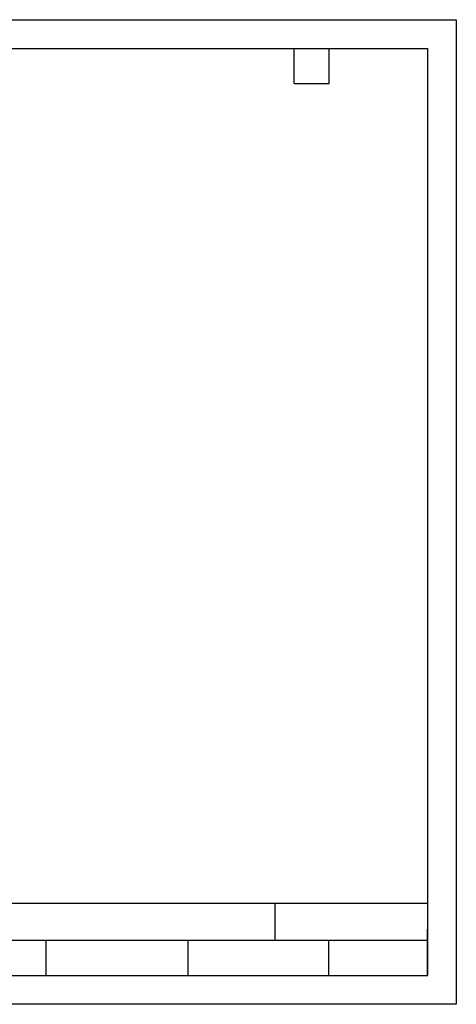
# Model space of a CAD drawing. Header units: millimetres. Extents: x 0 to 419, y 0 to 324.
# Tile 3 of 3: x 275 to 419, y 0 to 324. Entities that reach past the tile are written whole.
import ezdxf

# ---------------------------------------------------------------- set-up
doc = ezdxf.new("R2010")
doc.units = ezdxf.units.MM
doc.layers.add('TEXT', color=140, linetype='Continuous', lineweight=25)

msp = doc.modelspace()

# ---------------------------------------------------------------- linework, layer by layer
at = {"color": 7, "linetype": 'Continuous'}
for p, q in [((0.00371, 323.85401), (419.10371, 323.85401)), ((419.10371, 323.85401), (419.10371, 0.00401)), ((419.10371, 0.00401), (0.00371, 0.00401))]:
    msp.add_line(p, q, dxfattribs=at)
at = {"layer": 'TEXT'}
for p, q in [((9.525, 314.325), (409.575, 314.325)), ((365.76, 302.895), (365.76, 314.325)), ((377.19, 302.895), (377.19, 314.325)), ((409.575, 314.325), (409.575, 9.525)), ((365.76, 302.895), (377.19, 302.895)), ((409.575, 33.18916), (9.525, 33.18916)), ((359.36307, 33.18916), (359.36307, 20.955)), ((409.575, 9.525), (409.575, 24.765)), ((409.575, 20.955), (9.525, 20.955)), ((283.951, 20.955), (283.951, 9.525)), ((330.69827, 20.955), (330.69827, 9.525)), ((377.02312, 20.955), (377.02312, 9.525)), ((9.525, 9.525), (409.575, 9.525))]:
    msp.add_line(p, q, dxfattribs=at)

doc.saveas('drawing.dxf')
